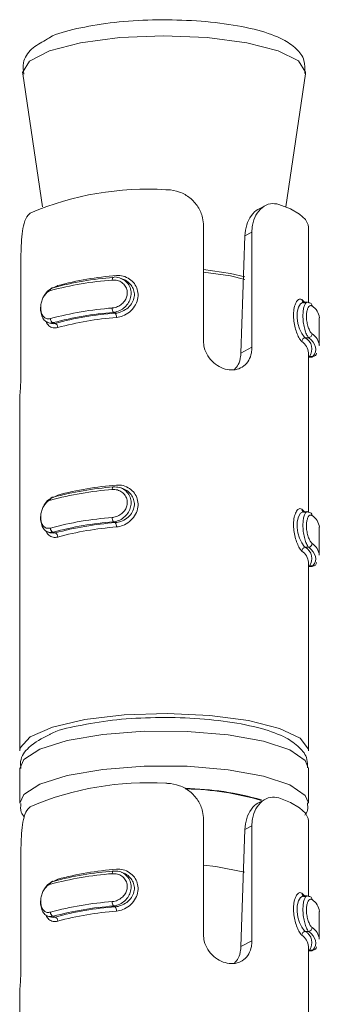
# Model space of a CAD drawing. Header units: millimetres. Extents: x -172 to 1038, y -1779 to -162.
# Tile 60 of 63: x 903.54 to 911.84, y -190.23 to -163. Entities that reach past the tile are written whole.
import ezdxf

# ---------------------------------------------------------------- set-up
doc = ezdxf.new("R2010")
doc.units = ezdxf.units.MM

msp = doc.modelspace()

# ---------------------------------------------------------------- linework, layer by layer
at = {"color": 7, "linetype": 'Continuous', "lineweight": 15}
for p, q in [((903.621, -164.493), (904.166, -168.175)), ((910.907, -168.175), (911.452, -164.493)), ((910.345, -168.135), (910.172, -168.224)), ((908.627, -171.885), (908.627, -168.703)), ((911.537, -170.829), (911.537, -168.733)), ((909.664, -172.216), (909.772, -168.978)), ((909.968, -168.877), (909.772, -168.978)), ((909.968, -168.877), (909.968, -172.059)), ((903.57, -169.565), (903.57, -172.747)), ((906.409, -170.18), (906.344, -170.154)), ((911.504, -170.811), (911.397, -170.813)), ((906.185, -171.112), (906.133, -171.092)), ((911.836, -172.012), (911.836, -171.24)), ((904.308, -171.37), (904.373, -171.395)), ((904.514, -171.397), (904.463, -171.376)), ((911.447, -171.795), (911.541, -171.793)), ((909.968, -172.059), (909.664, -172.216)), ((911.537, -176.625), (911.537, -172.21)), ((911.537, -172.329), (911.637, -172.327)), ((911.565, -172.311), (911.658, -172.31)), ((903.537, -173.565), (903.537, -183.222)), ((906.409, -175.976), (906.344, -175.95)), ((911.504, -176.606), (911.397, -176.608)), ((906.185, -176.907), (906.133, -176.887)), ((904.308, -177.165), (904.373, -177.191)), ((904.514, -177.192), (904.463, -177.172)), ((911.836, -177.808), (911.836, -177.035)), ((911.447, -177.59), (911.541, -177.589)), ((911.537, -183.222), (911.537, -178.006)), ((911.565, -178.107), (911.658, -178.106)), ((911.537, -178.125), (911.637, -178.123)), ((903.537, -183.705), (903.537, -184.671)), ((911.537, -184.671), (911.537, -183.705)), ((910.345, -184.555), (910.172, -184.645)), ((908.627, -188.305), (908.627, -185.124)), ((911.537, -187.25), (911.537, -185.154)), ((909.664, -188.636), (909.772, -185.399)), ((909.968, -185.298), (909.772, -185.399)), ((909.968, -185.298), (909.968, -188.479)), ((903.57, -185.986), (903.57, -189.168)), ((906.409, -186.601), (906.344, -186.575)), ((911.504, -187.232), (911.397, -187.233)), ((906.185, -187.533), (906.133, -187.512)), ((904.308, -187.79), (904.373, -187.816)), ((904.514, -187.817), (904.463, -187.797)), ((911.836, -188.433), (911.836, -187.661)), ((911.447, -188.215), (911.541, -188.214)), ((909.968, -188.479), (909.664, -188.636)), ((911.537, -193.045), (911.537, -188.631)), ((911.565, -188.732), (911.658, -188.731)), ((911.537, -188.75), (911.637, -188.748)), ((903.537, -189.985), (903.537, -199.643))]:
    msp.add_line(p, q, dxfattribs=at)
at = {"color": 8, "linetype": 'Continuous', "lineweight": 15}
for p, q in [((904.465, -170.416), (904.588, -170.352)), ((904.465, -176.212), (904.588, -176.147)), ((904.465, -186.837), (904.588, -186.772))]:
    msp.add_line(p, q, dxfattribs=at)
at = {"color": 8, "linetype": 'Continuous', "lineweight": 15, "flags": 128}
for points in [[(908.733, -163.489), (907.522, -163.44), (906.312, -163.491), (905.221, -163.636), (904.358, -163.862), (903.805, -164.145), (903.618, -164.458), (903.621, -164.493)], [(911.452, -164.493), (911.455, -164.451), (911.259, -164.137), (910.698, -163.855), (909.828, -163.632), (908.733, -163.489)], [(908.627, -169.906), (909.378, -170.016), (909.775, -170.112)], [(909.777, -170.183), (909.375, -170.085), (908.627, -169.976)], [(904.588, -170.352), (904.587, -170.37), (904.586, -170.377)], [(911.565, -172.311), (911.546, -172.312), (911.537, -172.314)], [(904.588, -176.147), (904.587, -176.166), (904.586, -176.172)], [(911.565, -178.107), (911.546, -178.108), (911.537, -178.11)], [(911.537, -183.705), (911.446, -183.486), (911.023, -183.197), (910.29, -182.954), (909.312, -182.777), (908.177, -182.683), (906.985, -182.679), (905.841, -182.767), (904.849, -182.938), (904.095, -183.177), (903.647, -183.463), (903.537, -183.705)], [(903.537, -184.672), (903.647, -184.429), (904.095, -184.143), (904.849, -183.904), (905.841, -183.733), (906.985, -183.645), (908.177, -183.649), (909.312, -183.743), (910.29, -183.92), (911.023, -184.163), (911.446, -184.452), (911.537, -184.663)], [(904.588, -186.772), (904.587, -186.791), (904.586, -186.797)], [(911.565, -188.732), (911.546, -188.733), (911.537, -188.735)]]:
    msp.add_lwpolyline(points, dxfattribs=at)
at = {"color": 7, "linetype": 'Continuous', "lineweight": 15, "flags": 128}
for points in [[(910.713, -168.104), (911.038, -168.232), (911.286, -168.372), (911.451, -168.52), (911.53, -168.672), (911.537, -168.733)], [(906.133, -170.126), (906.127, -170.123), (906.121, -170.124), (906.116, -170.128), (906.111, -170.137), (906.107, -170.148), (906.104, -170.163), (906.102, -170.179), (906.101, -170.198)], [(904.199, -170.659), (904.215, -170.622), (904.306, -170.503), (904.422, -170.424), (904.463, -170.411), (904.463, -170.411), (904.463, -170.411)], [(904.463, -170.411), (904.448, -170.409), (904.435, -170.411), (904.422, -170.417), (904.41, -170.427), (904.401, -170.439), (904.394, -170.454), (904.39, -170.471), (904.388, -170.49)], [(911.352, -170.74), (911.419, -170.801), (911.429, -170.812)], [(911.397, -170.816), (911.387, -170.813), (911.318, -170.853), (911.258, -170.949), (911.223, -171.089), (911.219, -171.244), (911.242, -171.397), (911.287, -171.544), (911.349, -171.674), (911.418, -171.769), (911.447, -171.795), (911.447, -171.795), (911.447, -171.795)], [(911.525, -170.816), (911.541, -170.827), (911.541, -170.827), (911.541, -170.827)], [(904.374, -171.392), (904.463, -171.407), (904.514, -171.397), (904.514, -171.397), (904.514, -171.397)], [(911.658, -172.31), (911.7, -172.246), (911.727, -172.18), (911.736, -172.115), (911.73, -172.05), (911.706, -171.985), (911.667, -171.92), (911.612, -171.856), (911.541, -171.793)], [(911.637, -172.32), (911.649, -172.322), (911.658, -172.31), (911.658, -172.31), (911.658, -172.31)], [(906.133, -175.921), (906.127, -175.918), (906.121, -175.919), (906.116, -175.924), (906.111, -175.932), (906.107, -175.944), (906.104, -175.958), (906.102, -175.975), (906.101, -175.993)], [(904.199, -176.454), (904.215, -176.418), (904.306, -176.299), (904.422, -176.22), (904.463, -176.206), (904.463, -176.206), (904.463, -176.206)], [(904.463, -176.206), (904.448, -176.205), (904.435, -176.207), (904.422, -176.213), (904.41, -176.222), (904.401, -176.235), (904.394, -176.25), (904.39, -176.267), (904.388, -176.285)], [(911.397, -176.611), (911.387, -176.609), (911.318, -176.648), (911.258, -176.745), (911.223, -176.884), (911.219, -177.039), (911.242, -177.193), (911.287, -177.339), (911.349, -177.469), (911.418, -177.565), (911.447, -177.59), (911.447, -177.59), (911.447, -177.59)], [(911.352, -176.536), (911.419, -176.597), (911.429, -176.608)], [(904.374, -177.187), (904.463, -177.203), (904.514, -177.192), (904.514, -177.192), (904.514, -177.192)], [(911.658, -178.106), (911.7, -178.041), (911.727, -177.976), (911.736, -177.911), (911.73, -177.845), (911.706, -177.78), (911.667, -177.715), (911.612, -177.652), (911.541, -177.589)], [(911.637, -178.116), (911.649, -178.117), (911.658, -178.106), (911.658, -178.106), (911.658, -178.106)], [(903.537, -183.222), (903.551, -183.136), (903.83, -182.833), (904.443, -182.565), (905.336, -182.357), (906.428, -182.227), (907.62, -182.187), (908.804, -182.24), (909.874, -182.382), (910.733, -182.599), (911.303, -182.873), (911.533, -183.178), (911.537, -183.222)], [(910.713, -184.524), (911.038, -184.653), (911.286, -184.793), (911.451, -184.94), (911.53, -185.093), (911.537, -185.154)], [(906.133, -186.546), (906.127, -186.544), (906.121, -186.544), (906.116, -186.549), (906.111, -186.557), (906.107, -186.569), (906.104, -186.583), (906.102, -186.6), (906.101, -186.619)], [(908.627, -186.382), (908.967, -186.421), (909.76, -186.577)], [(904.199, -187.08), (904.215, -187.043), (904.306, -186.924), (904.422, -186.845), (904.463, -186.831), (904.463, -186.831), (904.463, -186.831)], [(904.463, -186.831), (904.448, -186.83), (904.435, -186.832), (904.422, -186.838), (904.41, -186.847), (904.401, -186.86), (904.394, -186.875), (904.39, -186.892), (904.388, -186.911)], [(911.397, -187.237), (911.387, -187.234), (911.318, -187.273), (911.258, -187.37), (911.223, -187.509), (911.219, -187.664), (911.242, -187.818), (911.287, -187.965), (911.349, -188.094), (911.418, -188.19), (911.447, -188.215), (911.447, -188.215), (911.447, -188.215)], [(911.352, -187.161), (911.419, -187.222), (911.429, -187.233)], [(911.525, -187.237), (911.541, -187.248), (911.541, -187.248), (911.541, -187.248)], [(904.374, -187.813), (904.463, -187.828), (904.514, -187.817), (904.514, -187.817), (904.514, -187.817)], [(911.658, -188.731), (911.7, -188.666), (911.727, -188.601), (911.736, -188.536), (911.73, -188.47), (911.706, -188.405), (911.667, -188.341), (911.612, -188.277), (911.541, -188.214)], [(911.637, -188.741), (911.649, -188.743), (911.658, -188.731), (911.658, -188.731), (911.658, -188.731)]]:
    msp.add_lwpolyline(points, dxfattribs=at)
at = {"color": 7, "linetype": 'Continuous', "lineweight": 15}
for centre, radius, start, end in [((907.08, -176.029), 8.346, 86.5339, 112.8173), ((906.783, -179.362), 9.189, 94.25, 105.1011), ((906.797, -179.062), 8.961, 94.2498, 105.0994), ((906.944, -179.254), 9.209, 94.5263, 104.8249), ((911.439, -170.742), 0.0874, 178.8123, 275.2742), ((906.783, -180.135), 9.189, 94.25, 105.1011), ((906.288, -170.986), 0.187, 175.1693, 214.2061), ((911.549, -170.914), 0.0868, 358.6599, 95.3964), ((911.395, -171.289), 0.444, 6.37, 57.219), ((904.503, -171.269), 0.115, 176.9995, 249.4775), ((906.797, -180.028), 8.961, 94.2498, 105.0994), ((906.93, -180.525), 9.443, 94.5282, 104.8229), ((906.945, -180.416), 9.212, 94.5283, 104.823), ((906.036, -171.217), 0.182, 355.0878, 35.395), ((904.473, -171.504), 0.116, 356.8632, 68.8747), ((911.458, -171.9), 0.106, 95.6457, 179.5218), ((911.275, -172.106), 0.355, 324.6339, 61.0254), ((911.529, -171.688), 0.106, 275.9933, 359.5779), ((911.408, -172.054), 0.431, 5.5464, 58.0473), ((911.109, -172.254), 0.43, 5.8659, 55.5883), ((911.665, -172.219), 0.0916, 265.9815, 0.068), ((906.797, -184.856), 8.959, 94.2496, 105.1016), ((906.944, -185.048), 9.208, 94.5248, 104.8244), ((906.783, -185.162), 9.194, 94.2515, 105.0977), ((911.439, -176.537), 0.0874, 178.8492, 275.2373), ((911.549, -176.709), 0.0869, 358.6674, 95.3696), ((911.395, -177.085), 0.444, 6.3752, 57.2185), ((906.783, -185.934), 9.194, 94.2515, 105.0977), ((906.798, -185.825), 8.962, 94.2515, 105.0997), ((906.93, -186.318), 9.44, 94.5269, 104.8242), ((906.944, -186.208), 9.209, 94.5263, 104.8249), ((906.288, -176.782), 0.187, 175.165, 214.2173), ((906.036, -177.013), 0.182, 355.0724, 35.4104), ((904.503, -177.064), 0.115, 176.9861, 249.4771), ((904.473, -177.3), 0.116, 356.8632, 68.8747), ((911.53, -177.483), 0.106, 275.9668, 359.6045), ((911.407, -177.85), 0.431, 5.5521, 58.0369), ((911.458, -177.696), 0.106, 95.6459, 179.5053), ((911.109, -178.05), 0.43, 5.8639, 55.5854), ((911.275, -177.901), 0.355, 324.6308, 61.0284), ((911.665, -178.014), 0.0916, 265.9632, 0.0676), ((907.08, -192.45), 8.347, 86.534, 112.8163), ((907.936, -192.63), 8.361, 74.0791, 88.4858), ((906.797, -195.481), 8.959, 94.2496, 105.1016), ((906.944, -195.674), 9.208, 94.5248, 104.8244), ((906.783, -195.787), 9.194, 94.2515, 105.0977), ((911.439, -187.163), 0.0874, 178.8492, 275.2373), ((911.549, -187.335), 0.0869, 358.6674, 95.3696), ((911.395, -187.71), 0.444, 6.3752, 57.2185), ((906.783, -196.56), 9.194, 94.2515, 105.0977), ((906.798, -196.45), 8.962, 94.2515, 105.0997), ((906.93, -196.943), 9.44, 94.5269, 104.8242), ((906.288, -187.407), 0.187, 175.165, 214.2173), ((906.036, -187.638), 0.182, 355.0724, 35.4104), ((904.503, -187.689), 0.115, 176.9861, 249.4771), ((904.473, -187.925), 0.116, 356.8632, 68.8747), ((906.944, -196.834), 9.209, 94.5263, 104.8249), ((911.53, -188.109), 0.106, 275.9668, 359.6045), ((911.407, -188.475), 0.431, 5.5521, 58.0369), ((911.458, -188.321), 0.106, 95.6459, 179.5053), ((911.109, -188.675), 0.43, 5.8639, 55.5854), ((911.275, -188.526), 0.355, 324.6308, 61.0284), ((911.665, -188.639), 0.0916, 265.9632, 0.0676)]:
    msp.add_arc(centre, radius, start, end, dxfattribs=at)
at = {"color": 8, "linetype": 'Continuous', "lineweight": 15}
msp.add_arc((907.984, -192.404), 8.144, 73.9652, 89.0301, dxfattribs=at)
at = {"color": 7, "linetype": 'Continuous', "lineweight": 15}
for points, knots in [([(911.436, -164.481), (911.44, -164.356), (911.448, -164.089), (911.186, -163.763), (910.797, -163.504), (910.159, -163.273), (909.241, -163.095), (908.175, -163), (907.076, -162.994), (906.015, -163.07), (905.089, -163.241), (904.506, -163.388), (904.291, -163.536), (904.253, -163.562)], [0, 0, 0, 0, 0.0569, 0.12186, 0.201018, 0.310976, 0.426177, 0.536444, 0.645246, 0.754007, 0.863529, 0.975627, 1, 1, 1, 1]), ([(904.253, -163.562), (904.118, -163.634), (903.856, -163.774), (903.603, -164.13), (903.636, -164.397), (903.649, -164.503)], [0, 0, 0, 0, 0.392103, 0.758182, 1, 1, 1, 1]), ([(908.627, -168.703), (908.622, -168.626), (908.609, -168.442), (908.487, -168.163), (908.265, -167.913), (907.968, -167.747), (907.729, -167.7), (907.6, -167.698), (907.584, -167.698)], [0, 0, 0, 0, 0.147084, 0.351366, 0.555304, 0.760041, 0.971379, 1, 1, 1, 1]), ([(909.772, -168.978), (909.784, -168.872), (909.808, -168.661), (909.945, -168.409), (910.08, -168.261), (910.161, -168.235), (910.175, -168.231)], [0, 0, 0, 0, 0.314173, 0.628715, 0.939026, 1, 1, 1, 1]), ([(910.713, -168.104), (910.636, -168.089), (910.481, -168.06), (910.249, -168.174), (910.071, -168.389), (909.981, -168.64), (909.972, -168.811), (909.968, -168.877)], [0, 0, 0, 0, 0.227111, 0.454906, 0.667252, 0.872126, 1, 1, 1, 1]), ([(903.843, -168.336), (903.818, -168.356), (903.743, -168.414), (903.656, -168.604), (903.599, -168.909), (903.574, -169.243), (903.572, -169.459), (903.57, -169.565)], [0, 0, 0, 0, 0.12883, 0.376929, 0.595706, 0.802055, 1, 1, 1, 1]), ([(906.101, -170.971), (906.117, -170.969), (906.178, -170.961), (906.283, -170.923), (906.396, -170.841), (906.477, -170.735), (906.52, -170.613), (906.518, -170.484), (906.467, -170.36), (906.371, -170.262), (906.243, -170.2), (906.149, -170.198), (906.101, -170.198)], [0, 0, 0, 0, 0.037281, 0.149822, 0.256288, 0.35643, 0.453455, 0.553211, 0.65999, 0.772418, 0.885918, 1, 1, 1, 1]), ([(906.133, -170.126), (906.133, -170.126), (906.183, -170.097), (906.303, -170.14), (906.45, -170.199), (906.564, -170.325), (906.623, -170.477), (906.625, -170.638), (906.576, -170.791), (906.481, -170.925), (906.348, -171.031), (906.223, -171.076), (906.152, -171.092), (906.133, -171.092), (906.133, -171.092)], [0, 0, 0, 0, 0.000039, 0.112219, 0.224489, 0.337099, 0.445596, 0.547553, 0.646161, 0.746781, 0.852426, 0.963252, 0.999966, 1, 1, 1, 1]), ([(906.185, -171.112), (906.185, -171.112), (906.237, -171.112), (906.349, -171.081), (906.507, -170.999), (906.637, -170.867), (906.71, -170.708), (906.719, -170.545), (906.67, -170.396), (906.572, -170.275), (906.478, -170.2), (906.416, -170.185), (906.408, -170.183)], [0, 0, 0, 0, 0.000039, 0.118554, 0.250423, 0.38351, 0.510988, 0.628593, 0.741013, 0.856731, 0.98108, 1, 1, 1, 1]), ([(906.218, -170.074), (906.248, -170.073), (906.344, -170.069), (906.501, -170.112), (906.658, -170.22), (906.767, -170.369), (906.821, -170.545), (906.812, -170.74), (906.73, -170.932), (906.585, -171.091), (906.405, -171.199), (906.278, -171.222), (906.218, -171.233)], [0, 0, 0, 0, 0.049967, 0.160718, 0.265972, 0.365261, 0.462978, 0.565673, 0.676018, 0.789423, 0.900466, 1, 1, 1, 1]), ([(904.388, -170.49), (904.378, -170.494), (904.335, -170.508), (904.265, -170.56), (904.193, -170.658), (904.143, -170.777), (904.117, -170.905), (904.118, -171.034), (904.149, -171.15), (904.209, -171.234), (904.291, -171.278), (904.356, -171.268), (904.388, -171.263)], [0, 0, 0, 0, 0.037279, 0.149825, 0.256286, 0.356416, 0.45346, 0.553206, 0.659989, 0.772416, 0.885914, 1, 1, 1, 1]), ([(911.352, -171.899), (911.342, -171.89), (911.311, -171.86), (911.254, -171.765), (911.19, -171.609), (911.143, -171.428), (911.118, -171.237), (911.123, -171.045), (911.159, -170.876), (911.22, -170.761), (911.29, -170.709), (911.332, -170.73), (911.352, -170.74)], [0, 0, 0, 0, 0.0499653, 0.1607218, 0.2659787, 0.3652709, 0.4629723, 0.5656685, 0.6760215, 0.7894179, 0.9004643, 1, 1, 1, 1]), ([(904.463, -171.376), (904.463, -171.376), (904.425, -171.402), (904.337, -171.383), (904.233, -171.336), (904.154, -171.226), (904.118, -171.081), (904.11, -170.969), (904.122, -170.914), (904.122, -170.912)], [0, 0, 0, 0, 0.00008, 0.203382, 0.406854, 0.610964, 0.807566, 0.99236, 1, 1, 1, 1]), ([(911.541, -171.793), (911.541, -171.793), (911.528, -171.767), (911.49, -171.734), (911.443, -171.603), (911.403, -171.444), (911.381, -171.271), (911.381, -171.11), (911.399, -170.973), (911.432, -170.872), (911.47, -170.815), (911.494, -170.817), (911.504, -170.818)], [0, 0, 0, 0, 0.000047, 0.122578, 0.245227, 0.368242, 0.486744, 0.59813, 0.705864, 0.81577, 0.931164, 1, 1, 1, 1]), ([(911.636, -170.916), (911.63, -170.912), (911.61, -170.899), (911.572, -170.902), (911.529, -170.948), (911.496, -171.03), (911.478, -171.139), (911.478, -171.269), (911.5, -171.408), (911.539, -171.536), (911.587, -171.638), (911.619, -171.672), (911.636, -171.689)], [0, 0, 0, 0, 0.037279, 0.149821, 0.256289, 0.356429, 0.453451, 0.553205, 0.65998, 0.772424, 0.885918, 1, 1, 1, 1]), ([(909.968, -172.059), (909.965, -172.109), (909.959, -172.239), (909.889, -172.426), (909.753, -172.587), (909.564, -172.68), (909.343, -172.694), (909.115, -172.63), (908.905, -172.495), (908.739, -172.302), (908.642, -172.088), (908.632, -171.945), (908.627, -171.885)], [0, 0, 0, 0, 0.067542, 0.172858, 0.279387, 0.387328, 0.494689, 0.60041, 0.705957, 0.81303, 0.92104, 1, 1, 1, 1]), ([(909.489, -172.671), (909.525, -172.628), (909.607, -172.531), (909.654, -172.361), (909.662, -172.248), (909.664, -172.216)], [0, 0, 0, 0, 0.35995, 0.819286, 1, 1, 1, 1]), ([(903.57, -172.747), (903.57, -172.799), (903.569, -172.932), (903.558, -173.156), (903.544, -173.379), (903.535, -173.522), (903.537, -173.561), (903.538, -173.565)], [0, 0, 0, 0, 0.169633, 0.43408, 0.701592, 0.972656, 1, 1, 1, 1]), ([(906.133, -175.921), (906.133, -175.921), (906.19, -175.921), (906.3, -175.922), (906.451, -175.998), (906.564, -176.119), (906.623, -176.273), (906.625, -176.434), (906.576, -176.586), (906.481, -176.72), (906.348, -176.827), (906.223, -176.871), (906.152, -176.887), (906.133, -176.887), (906.133, -176.887)], [0, 0, 0, 0, 0.0000342, 0.1122148, 0.2244822, 0.3371056, 0.4455839, 0.5475424, 0.6461684, 0.7467894, 0.8524223, 0.9632513, 0.9999658, 1, 1, 1, 1]), ([(906.218, -175.869), (906.248, -175.868), (906.344, -175.864), (906.501, -175.908), (906.658, -176.016), (906.767, -176.165), (906.821, -176.341), (906.812, -176.535), (906.73, -176.727), (906.585, -176.886), (906.405, -176.995), (906.278, -177.018), (906.218, -177.028)], [0, 0, 0, 0, 0.049969, 0.160721, 0.265974, 0.365263, 0.462967, 0.565662, 0.67602, 0.789424, 0.900466, 1, 1, 1, 1]), ([(906.101, -176.766), (906.117, -176.764), (906.178, -176.757), (906.283, -176.719), (906.396, -176.637), (906.477, -176.53), (906.52, -176.409), (906.518, -176.279), (906.467, -176.155), (906.37, -176.057), (906.243, -175.995), (906.149, -175.994), (906.101, -175.993)], [0, 0, 0, 0, 0.037281, 0.149823, 0.256276, 0.356419, 0.453446, 0.553203, 0.660002, 0.772413, 0.885917, 1, 1, 1, 1]), ([(906.185, -176.907), (906.185, -176.907), (906.237, -176.907), (906.349, -176.877), (906.507, -176.794), (906.637, -176.662), (906.71, -176.503), (906.719, -176.341), (906.67, -176.192), (906.572, -176.07), (906.478, -175.996), (906.416, -175.981), (906.408, -175.979)], [0, 0, 0, 0, 0.000039, 0.118561, 0.250418, 0.383505, 0.510981, 0.628589, 0.741008, 0.856742, 0.98108, 1, 1, 1, 1]), ([(904.388, -176.285), (904.378, -176.289), (904.335, -176.304), (904.265, -176.355), (904.193, -176.454), (904.143, -176.572), (904.117, -176.701), (904.118, -176.83), (904.149, -176.946), (904.209, -177.029), (904.291, -177.073), (904.356, -177.063), (904.388, -177.058)], [0, 0, 0, 0, 0.037284, 0.149818, 0.256271, 0.356424, 0.453444, 0.553211, 0.659991, 0.772417, 0.885916, 1, 1, 1, 1]), ([(904.463, -177.172), (904.463, -177.172), (904.414, -177.172), (904.342, -177.19), (904.232, -177.129), (904.155, -177.022), (904.118, -176.877), (904.11, -176.764), (904.122, -176.709), (904.122, -176.707)], [0, 0, 0, 0, 0.000061, 0.203376, 0.406843, 0.610943, 0.807562, 0.992326, 1, 1, 1, 1]), ([(911.352, -177.695), (911.342, -177.685), (911.311, -177.656), (911.254, -177.561), (911.19, -177.404), (911.143, -177.224), (911.118, -177.032), (911.123, -176.841), (911.159, -176.672), (911.22, -176.556), (911.29, -176.505), (911.332, -176.526), (911.352, -176.536)], [0, 0, 0, 0, 0.049966, 0.160717, 0.265963, 0.365256, 0.462974, 0.565671, 0.67603, 0.789427, 0.900471, 1, 1, 1, 1]), ([(911.541, -177.589), (911.541, -177.589), (911.526, -177.589), (911.491, -177.517), (911.442, -177.401), (911.403, -177.239), (911.381, -177.067), (911.381, -176.905), (911.399, -176.769), (911.432, -176.666), (911.476, -176.609), (911.514, -176.596), (911.536, -176.623), (911.541, -176.623), (911.541, -176.623)], [0, 0, 0, 0, 0.0000387, 0.1122233, 0.2244865, 0.3370979, 0.4455959, 0.5475439, 0.646162, 0.7467924, 0.8524207, 0.9632515, 0.9999613, 1, 1, 1, 1]), ([(911.636, -176.711), (911.63, -176.708), (911.61, -176.694), (911.572, -176.698), (911.529, -176.744), (911.496, -176.825), (911.478, -176.934), (911.478, -177.064), (911.5, -177.204), (911.539, -177.331), (911.587, -177.434), (911.619, -177.467), (911.636, -177.484)], [0, 0, 0, 0, 0.03729, 0.149831, 0.25628, 0.356419, 0.453447, 0.553223, 0.659997, 0.772416, 0.885909, 1, 1, 1, 1]), ([(911.504, -183.692), (911.507, -183.611), (911.516, -183.386), (911.269, -183.088), (910.886, -182.823), (910.251, -182.589), (909.338, -182.405), (908.267, -182.303), (907.157, -182.29), (906.077, -182.359), (905.134, -182.527), (904.558, -182.649), (904.365, -182.772), (904.356, -182.777)], [0, 0, 0, 0, 0.0387582, 0.1075338, 0.189451, 0.3030161, 0.4231439, 0.5380322, 0.6513137, 0.7644699, 0.8783111, 0.9944752, 1, 1, 1, 1]), ([(904.356, -182.777), (904.157, -182.875), (903.828, -183.038), (903.538, -183.415), (903.563, -183.644), (903.57, -183.712)], [0, 0, 0, 0, 0.516809, 0.855946, 1, 1, 1, 1]), ([(908.627, -185.124), (908.622, -185.047), (908.609, -184.863), (908.487, -184.584), (908.265, -184.334), (907.968, -184.168), (907.729, -184.121), (907.6, -184.119), (907.584, -184.118)], [0, 0, 0, 0, 0.1470662, 0.3513521, 0.5552934, 0.7600341, 0.9713785, 1, 1, 1, 1]), ([(909.772, -185.399), (909.784, -185.293), (909.808, -185.081), (909.945, -184.829), (910.08, -184.682), (910.161, -184.656), (910.175, -184.651)], [0, 0, 0, 0, 0.31415, 0.628699, 0.939018, 1, 1, 1, 1]), ([(910.713, -184.524), (910.636, -184.51), (910.481, -184.481), (910.249, -184.595), (910.071, -184.81), (909.981, -185.06), (909.972, -185.232), (909.968, -185.298)], [0, 0, 0, 0, 0.22711, 0.454909, 0.667254, 0.872126, 1, 1, 1, 1]), ([(911.431, -184.998), (911.465, -184.955), (911.539, -184.859), (911.516, -184.728), (911.504, -184.656)], [0, 0, 0, 0, 0.454655, 1, 1, 1, 1]), ([(903.57, -184.675), (903.562, -184.76), (903.548, -184.904), (903.629, -185.005), (903.662, -185.047)], [0, 0, 0, 0, 0.592874, 1, 1, 1, 1]), ([(903.843, -184.756), (903.818, -184.776), (903.743, -184.835), (903.656, -185.025), (903.599, -185.33), (903.574, -185.664), (903.572, -185.88), (903.57, -185.986)], [0, 0, 0, 0, 0.1288371, 0.3769389, 0.5957205, 0.8020707, 1, 1, 1, 1]), ([(906.133, -186.546), (906.133, -186.546), (906.185, -186.546), (906.303, -186.547), (906.451, -186.623), (906.564, -186.745), (906.623, -186.898), (906.625, -187.059), (906.576, -187.211), (906.481, -187.345), (906.348, -187.452), (906.223, -187.496), (906.152, -187.512), (906.133, -187.512), (906.133, -187.512)], [0, 0, 0, 0, 0.000038, 0.112218, 0.224482, 0.337105, 0.445586, 0.547545, 0.64617, 0.746791, 0.852425, 0.963251, 0.999966, 1, 1, 1, 1]), ([(906.218, -186.495), (906.248, -186.493), (906.344, -186.489), (906.501, -186.533), (906.658, -186.641), (906.767, -186.79), (906.821, -186.966), (906.812, -187.16), (906.73, -187.352), (906.585, -187.511), (906.405, -187.62), (906.278, -187.643), (906.218, -187.654)], [0, 0, 0, 0, 0.049967, 0.160719, 0.265975, 0.365261, 0.462965, 0.56566, 0.676019, 0.789423, 0.900466, 1, 1, 1, 1]), ([(906.101, -187.391), (906.117, -187.389), (906.178, -187.382), (906.283, -187.344), (906.396, -187.262), (906.477, -187.156), (906.52, -187.034), (906.518, -186.904), (906.467, -186.78), (906.37, -186.682), (906.243, -186.621), (906.149, -186.619), (906.101, -186.619)], [0, 0, 0, 0, 0.037284, 0.1498266, 0.2562788, 0.3564208, 0.4534464, 0.5532028, 0.6600025, 0.7724166, 0.8859208, 1, 1, 1, 1]), ([(906.185, -187.533), (906.185, -187.533), (906.237, -187.533), (906.349, -187.502), (906.507, -187.419), (906.637, -187.288), (906.71, -187.129), (906.719, -186.966), (906.67, -186.817), (906.572, -186.696), (906.478, -186.621), (906.416, -186.606), (906.408, -186.604)], [0, 0, 0, 0, 0.000039, 0.118559, 0.250417, 0.383505, 0.510982, 0.628591, 0.741008, 0.856742, 0.98108, 1, 1, 1, 1]), ([(904.388, -186.911), (904.378, -186.914), (904.335, -186.929), (904.265, -186.98), (904.193, -187.079), (904.143, -187.197), (904.117, -187.326), (904.118, -187.455), (904.149, -187.571), (904.209, -187.655), (904.291, -187.698), (904.356, -187.688), (904.388, -187.683)], [0, 0, 0, 0, 0.037284, 0.149819, 0.256279, 0.356429, 0.45345, 0.553217, 0.659998, 0.772424, 0.885915, 1, 1, 1, 1]), ([(904.463, -187.797), (904.463, -187.797), (904.421, -187.797), (904.339, -187.816), (904.232, -187.754), (904.155, -187.648), (904.118, -187.502), (904.11, -187.39), (904.122, -187.335), (904.122, -187.332)], [0, 0, 0, 0, 0.0000721, 0.2033731, 0.4068522, 0.6109401, 0.8075676, 0.9923265, 1, 1, 1, 1]), ([(911.352, -188.32), (911.342, -188.311), (911.311, -188.281), (911.254, -188.186), (911.19, -188.029), (911.143, -187.849), (911.118, -187.657), (911.123, -187.466), (911.159, -187.297), (911.22, -187.181), (911.29, -187.13), (911.332, -187.151), (911.352, -187.161)], [0, 0, 0, 0, 0.049965, 0.160722, 0.265967, 0.365259, 0.462976, 0.565672, 0.676025, 0.789421, 0.900464, 1, 1, 1, 1]), ([(911.541, -188.214), (911.541, -188.214), (911.526, -188.214), (911.491, -188.143), (911.442, -188.027), (911.403, -187.864), (911.381, -187.692), (911.381, -187.53), (911.399, -187.394), (911.432, -187.293), (911.47, -187.236), (911.494, -187.238), (911.504, -187.239)], [0, 0, 0, 0, 0.000042, 0.122581, 0.245215, 0.368229, 0.486751, 0.598117, 0.705851, 0.815769, 0.931165, 1, 1, 1, 1]), ([(911.636, -187.337), (911.63, -187.333), (911.61, -187.319), (911.572, -187.323), (911.529, -187.369), (911.496, -187.451), (911.478, -187.56), (911.478, -187.69), (911.5, -187.829), (911.539, -187.957), (911.587, -188.059), (911.619, -188.093), (911.636, -188.109)], [0, 0, 0, 0, 0.03728, 0.149823, 0.256274, 0.356424, 0.453447, 0.553224, 0.660001, 0.772422, 0.885917, 1, 1, 1, 1]), ([(909.968, -188.479), (909.965, -188.53), (909.959, -188.66), (909.889, -188.846), (909.753, -189.007), (909.565, -189.101), (909.343, -189.115), (909.115, -189.051), (908.905, -188.916), (908.739, -188.723), (908.642, -188.508), (908.632, -188.366), (908.627, -188.305)], [0, 0, 0, 0, 0.067543, 0.172846, 0.279376, 0.387327, 0.494687, 0.600406, 0.705954, 0.813028, 0.92104, 1, 1, 1, 1]), ([(909.489, -189.092), (909.525, -189.049), (909.607, -188.952), (909.654, -188.782), (909.662, -188.668), (909.664, -188.636)], [0, 0, 0, 0, 0.35995, 0.819286, 1, 1, 1, 1]), ([(903.57, -189.168), (903.57, -189.22), (903.569, -189.353), (903.558, -189.577), (903.544, -189.799), (903.535, -189.943), (903.537, -189.982), (903.538, -189.985)], [0, 0, 0, 0, 0.1696042, 0.4340558, 0.7015726, 0.9726422, 1, 1, 1, 1])]:
    msp.add_open_spline(points, degree=3, knots=knots, dxfattribs=at)
at = {"color": 8, "linetype": 'Continuous', "lineweight": 15}
for points, knots in [([(904.588, -171.511), (904.567, -171.515), (904.499, -171.53), (904.396, -171.506), (904.308, -171.439), (904.277, -171.366), (904.267, -171.341)], [0, 0, 0, 0, 0.155295, 0.499541, 0.826655, 1, 1, 1, 1]), ([(904.588, -177.306), (904.567, -177.311), (904.499, -177.326), (904.396, -177.302), (904.308, -177.234), (904.277, -177.162), (904.267, -177.137)], [0, 0, 0, 0, 0.1553, 0.499536, 0.826699, 1, 1, 1, 1]), ([(904.588, -187.931), (904.567, -187.936), (904.499, -187.951), (904.396, -187.927), (904.308, -187.859), (904.277, -187.787), (904.267, -187.762)], [0, 0, 0, 0, 0.155315, 0.499546, 0.826686, 1, 1, 1, 1])]:
    msp.add_open_spline(points, degree=3, knots=knots, dxfattribs=at)

doc.saveas('drawing.dxf')
